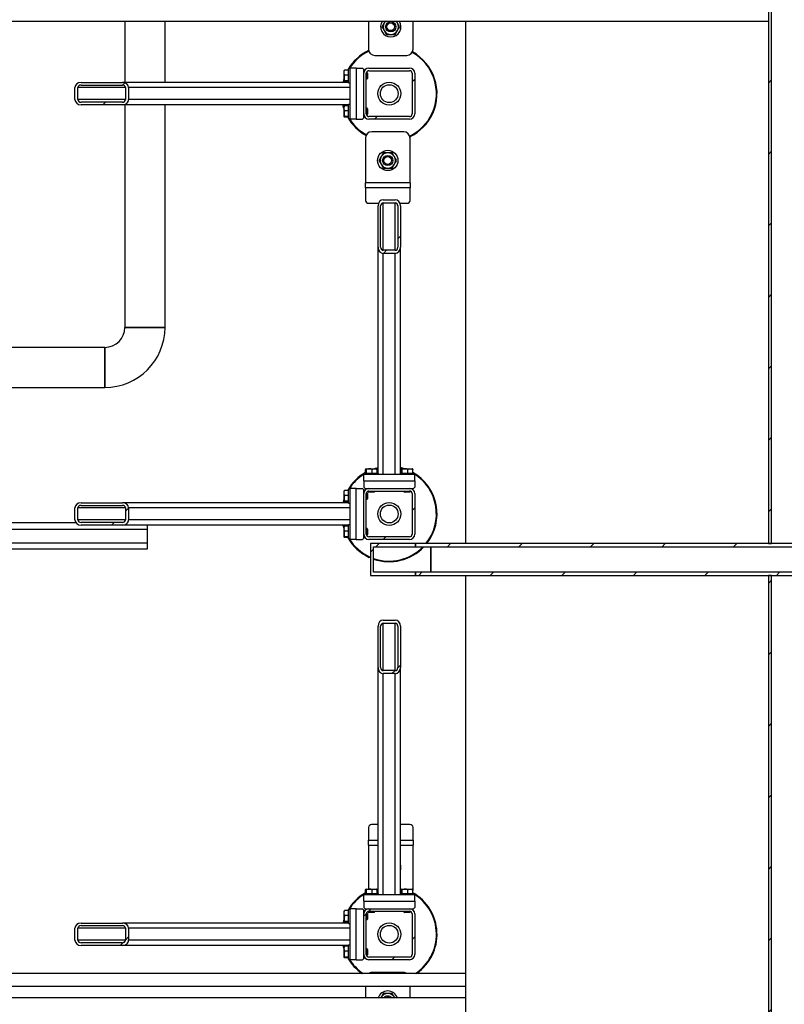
# Model space of a CAD drawing. Header units: millimetres. Extents: x 0 to 841, y 0 to 594.
# Tile 17 of 256: x 273 to 321, y 69 to 131. Entities that reach past the tile are written whole.
import ezdxf

# ---------------------------------------------------------------- set-up
doc = ezdxf.new("R2010")
doc.units = ezdxf.units.MM
doc.layers.add('TRAIT-FINS', color=9, linetype='Continuous')
doc.layers.add('TRAIT-FORT', color=4, linetype='Continuous', lineweight=25)

msp = doc.modelspace()

# ---------------------------------------------------------------- hatches: boundary and pattern name
at = {"layer": 'TRAIT-FINS'}
h = msp.add_hatch(dxfattribs=at)
h.set_pattern_fill('ANSI31', color=9, style=0)
h.paths.add_polyline_path([(320.176, 98.174), (320.376, 98.174), (320.376, 144.174), (320.176, 144.174)], flags=0)
h = msp.add_hatch(dxfattribs=at)
h.set_pattern_fill('ANSI31', color=9, angle=3e-322, style=0)
edge = h.paths.add_edge_path(flags=0)
edge.add_arc((297.656, 127.714), 0.32, 0, 90)
edge.add_line((297.656, 128.034), (295.096, 128.034))
edge.add_arc((295.096, 127.714), 0.32, 90, 180)
edge.add_line((294.776, 127.714), (294.776, 125.154))
edge.add_arc((295.096, 125.154), 0.32, 180, 270)
edge.add_line((295.096, 124.834), (297.656, 124.834))
edge.add_arc((297.656, 125.154), 0.32, 270, 360)
edge.add_line((297.976, 125.154), (297.976, 127.714))
edge = h.paths.add_edge_path(flags=0)
edge.add_line((295.096, 127.874), (297.656, 127.874))
edge.add_arc((297.656, 127.714), 0.16, 0, 90, ccw=False)
edge.add_line((297.816, 127.714), (297.816, 125.154))
edge.add_arc((297.656, 125.154), 0.16, 270, 360, ccw=False)
edge.add_line((297.656, 124.994), (295.096, 124.994))
edge.add_arc((295.096, 125.154), 0.16, 180, 270, ccw=False)
edge.add_line((294.936, 125.154), (294.936, 127.714))
edge.add_arc((295.096, 127.714), 0.16, 90, 180, ccw=False)
h = msp.add_hatch(dxfattribs=at)
h.set_pattern_fill('ANSI31', color=9, angle=3e-322, style=0)
edge = h.paths.add_edge_path(flags=0)
edge.add_line((279.623, 127.134), (277.027, 127.134))
edge.add_ellipse((277.027, 126.814), major_axis=(-0.385, 0), ratio=0.83205, start_angle=270, end_angle=360)
edge.add_line((276.643, 126.814), (276.643, 126.054))
edge.add_ellipse((277.027, 126.054), major_axis=(-0.385, 0), ratio=0.83205, start_angle=0, end_angle=90)
edge.add_line((277.027, 125.734), (279.623, 125.734))
edge.add_ellipse((279.623, 126.054), major_axis=(-0.385, 0), ratio=0.83205, start_angle=90, end_angle=180)
edge.add_line((280.008, 126.054), (280.008, 126.814))
edge.add_ellipse((279.623, 126.814), major_axis=(-0.385, 0), ratio=0.83205, start_angle=180, end_angle=270)
edge = h.paths.add_edge_path(flags=0)
edge.add_line((277.027, 126.974), (279.623, 126.974))
edge.add_ellipse((279.623, 126.814), major_axis=(-0.192, 0), ratio=0.83205, start_angle=180, end_angle=270, ccw=False)
edge.add_line((279.816, 126.814), (279.816, 126.054))
edge.add_ellipse((279.623, 126.054), major_axis=(-0.192, 0), ratio=0.83205, start_angle=90, end_angle=180, ccw=False)
edge.add_line((279.623, 125.894), (277.027, 125.894))
edge.add_ellipse((277.027, 126.054), major_axis=(-0.192, 0), ratio=0.83205, start_angle=0, end_angle=90, ccw=False)
edge.add_line((276.835, 126.054), (276.835, 126.814))
edge.add_ellipse((277.027, 126.814), major_axis=(-0.192, 0), ratio=0.83205, start_angle=-90, end_angle=0, ccw=False)
h = msp.add_hatch(dxfattribs=at)
h.set_pattern_fill('ANSI31', color=9, angle=3e-322, style=0)
edge = h.paths.add_edge_path(flags=0)
edge.add_line((297.076, 116.786), (297.076, 119.382))
edge.add_ellipse((296.756, 119.382), major_axis=(0, 0.385), ratio=0.83205, start_angle=270, end_angle=360)
edge.add_line((296.756, 119.767), (295.996, 119.767))
edge.add_ellipse((295.996, 119.382), major_axis=(0, 0.385), ratio=0.83205, start_angle=0, end_angle=90)
edge.add_line((295.676, 119.382), (295.676, 116.786))
edge.add_ellipse((295.996, 116.786), major_axis=(0, 0.385), ratio=0.83205, start_angle=90, end_angle=180)
edge.add_line((295.996, 116.402), (296.756, 116.402))
edge.add_ellipse((296.756, 116.786), major_axis=(0, 0.385), ratio=0.83205, start_angle=180, end_angle=270)
edge = h.paths.add_edge_path(flags=0)
edge.add_line((296.916, 119.382), (296.916, 116.786))
edge.add_ellipse((296.756, 116.786), major_axis=(0, 0.192), ratio=0.83205, start_angle=180, end_angle=270, ccw=False)
edge.add_line((296.756, 116.594), (295.996, 116.594))
edge.add_ellipse((295.996, 116.786), major_axis=(0, 0.192), ratio=0.83205, start_angle=90, end_angle=180, ccw=False)
edge.add_line((295.836, 116.786), (295.836, 119.382))
edge.add_ellipse((295.996, 119.382), major_axis=(0, 0.192), ratio=0.83205, start_angle=0, end_angle=90, ccw=False)
edge.add_line((295.996, 119.575), (296.756, 119.575))
edge.add_ellipse((296.756, 119.382), major_axis=(0, 0.192), ratio=0.83205, start_angle=-90, end_angle=0, ccw=False)
h = msp.add_hatch(dxfattribs=at)
h.set_pattern_fill('ANSI31', color=9, angle=3e-322, style=0)
edge = h.paths.add_edge_path(flags=0)
edge.add_arc((297.656, 98.754), 0.32, 270, 360)
edge.add_line((297.976, 98.754), (297.976, 101.314))
edge.add_arc((297.656, 101.314), 0.32, 0, 90)
edge.add_line((297.656, 101.634), (295.096, 101.634))
edge.add_arc((295.096, 101.314), 0.32, 90, 180)
edge.add_line((294.776, 101.314), (294.776, 98.754))
edge.add_arc((295.096, 98.754), 0.32, 180, 270)
edge.add_line((295.096, 98.434), (297.656, 98.434))
edge = h.paths.add_edge_path(flags=0)
edge.add_line((297.816, 101.314), (297.816, 98.754))
edge.add_arc((297.656, 98.754), 0.16, 270, 360, ccw=False)
edge.add_line((297.656, 98.594), (295.096, 98.594))
edge.add_arc((295.096, 98.754), 0.16, 180, 270, ccw=False)
edge.add_line((294.936, 98.754), (294.936, 101.314))
edge.add_arc((295.096, 101.314), 0.16, 90, 180, ccw=False)
edge.add_line((295.096, 101.474), (297.656, 101.474))
edge.add_arc((297.656, 101.314), 0.16, 0, 90, ccw=False)
h = msp.add_hatch(dxfattribs=at)
h.set_pattern_fill('ANSI31', color=9, angle=3e-322, style=0)
edge = h.paths.add_edge_path(flags=0)
edge.add_line((279.623, 100.734), (277.027, 100.734))
edge.add_ellipse((277.027, 100.414), major_axis=(-0.385, 0), ratio=0.83205, start_angle=270, end_angle=360)
edge.add_line((276.643, 100.414), (276.643, 99.654))
edge.add_ellipse((277.027, 99.654), major_axis=(-0.385, 0), ratio=0.83205, start_angle=0, end_angle=90)
edge.add_line((277.027, 99.334), (279.623, 99.334))
edge.add_ellipse((279.623, 99.654), major_axis=(-0.385, 0), ratio=0.83205, start_angle=90, end_angle=180)
edge.add_line((280.008, 99.654), (280.008, 100.414))
edge.add_ellipse((279.623, 100.414), major_axis=(-0.385, 0), ratio=0.83205, start_angle=180, end_angle=270)
edge = h.paths.add_edge_path(flags=0)
edge.add_line((277.027, 100.574), (279.623, 100.574))
edge.add_ellipse((279.623, 100.414), major_axis=(-0.192, 0), ratio=0.83205, start_angle=180, end_angle=270, ccw=False)
edge.add_line((279.816, 100.414), (279.816, 99.654))
edge.add_ellipse((279.623, 99.654), major_axis=(-0.192, 0), ratio=0.83205, start_angle=90, end_angle=180, ccw=False)
edge.add_line((279.623, 99.494), (277.027, 99.494))
edge.add_ellipse((277.027, 99.654), major_axis=(-0.192, 0), ratio=0.83205, start_angle=0, end_angle=90, ccw=False)
edge.add_line((276.835, 99.654), (276.835, 100.414))
edge.add_ellipse((277.027, 100.414), major_axis=(-0.192, 0), ratio=0.83205, start_angle=-90, end_angle=0, ccw=False)
h = msp.add_hatch(dxfattribs=at)
h.set_pattern_fill('ANSI31', color=9, style=0)
h.paths.add_polyline_path([(295.396, 96.374), (295.396, 97.974), (298.016, 97.974), (298.016, 98.174), (295.196, 98.174), (295.196, 96.174), (298.016, 96.174), (298.016, 96.374)], flags=0)
h = msp.add_hatch(dxfattribs=at)
h.set_pattern_fill('ANSI31', color=9, style=0)
h.paths.add_polyline_path([(295.396, 96.374), (295.396, 97.974), (298.016, 97.974), (298.016, 98.174), (295.196, 98.174), (295.196, 96.174), (298.016, 96.174), (298.016, 96.374)], flags=0)
h = msp.add_hatch(dxfattribs=at)
h.set_pattern_fill('ANSI31', color=9, style=0)
h.paths.add_polyline_path([(298.016, 98.174), (298.016, 97.974), (344.375, 97.974), (344.375, 98.174)], flags=0)
h = msp.add_hatch(dxfattribs=at)
h.set_pattern_fill('ANSI31', color=9, style=0)
h.paths.add_polyline_path([(344.375, 96.374), (298.016, 96.374), (298.016, 96.174), (344.375, 96.174)], flags=0)
h = msp.add_hatch(dxfattribs=at)
h.set_pattern_fill('ANSI31', color=9, style=0)
h.paths.add_polyline_path([(320.176, 50.174), (320.376, 50.174), (320.376, 96.174), (320.176, 96.174)], flags=0)
h = msp.add_hatch(dxfattribs=at)
h.set_pattern_fill('ANSI31', color=9, angle=3e-322, style=0)
edge = h.paths.add_edge_path(flags=0)
edge.add_line((297.076, 90.386), (297.076, 92.982))
edge.add_ellipse((296.756, 92.982), major_axis=(0, 0.385), ratio=0.83205, start_angle=270, end_angle=360)
edge.add_line((296.756, 93.367), (295.996, 93.367))
edge.add_ellipse((295.996, 92.982), major_axis=(0, 0.385), ratio=0.83205, start_angle=0, end_angle=90)
edge.add_line((295.676, 92.982), (295.676, 90.386))
edge.add_ellipse((295.996, 90.386), major_axis=(0, 0.385), ratio=0.83205, start_angle=90, end_angle=180)
edge.add_line((295.996, 90.002), (296.756, 90.002))
edge.add_ellipse((296.756, 90.386), major_axis=(0, 0.385), ratio=0.83205, start_angle=180, end_angle=270)
edge = h.paths.add_edge_path(flags=0)
edge.add_line((296.916, 92.982), (296.916, 90.386))
edge.add_ellipse((296.756, 90.386), major_axis=(0, 0.192), ratio=0.83205, start_angle=180, end_angle=270, ccw=False)
edge.add_line((296.756, 90.194), (295.996, 90.194))
edge.add_ellipse((295.996, 90.386), major_axis=(0, 0.192), ratio=0.83205, start_angle=90, end_angle=180, ccw=False)
edge.add_line((295.836, 90.386), (295.836, 92.982))
edge.add_ellipse((295.996, 92.982), major_axis=(0, 0.192), ratio=0.83205, start_angle=0, end_angle=90, ccw=False)
edge.add_line((295.996, 93.175), (296.756, 93.175))
edge.add_ellipse((296.756, 92.982), major_axis=(0, 0.192), ratio=0.83205, start_angle=-90, end_angle=0, ccw=False)
h = msp.add_hatch(dxfattribs=at)
h.set_pattern_fill('ANSI31', color=9, angle=3e-322, style=0)
edge = h.paths.add_edge_path(flags=0)
edge.add_arc((297.656, 72.354), 0.32, 270, 360)
edge.add_line((297.976, 72.354), (297.976, 74.914))
edge.add_arc((297.656, 74.914), 0.32, 360, 450)
edge.add_line((297.656, 75.234), (295.096, 75.234))
edge.add_arc((295.096, 74.914), 0.32, 90, 180)
edge.add_line((294.776, 74.914), (294.776, 72.354))
edge.add_arc((295.096, 72.354), 0.32, 180, 270)
edge.add_line((295.096, 72.034), (297.656, 72.034))
edge = h.paths.add_edge_path(flags=0)
edge.add_line((297.816, 74.914), (297.816, 72.354))
edge.add_arc((297.656, 72.354), 0.16, 270, 360, ccw=False)
edge.add_line((297.656, 72.194), (295.096, 72.194))
edge.add_arc((295.096, 72.354), 0.16, 180, 270, ccw=False)
edge.add_line((294.936, 72.354), (294.936, 74.914))
edge.add_arc((295.096, 74.914), 0.16, 90, 180, ccw=False)
edge.add_line((295.096, 75.074), (297.656, 75.074))
edge.add_arc((297.656, 74.914), 0.16, 0, 90, ccw=False)
h = msp.add_hatch(dxfattribs=at)
h.set_pattern_fill('ANSI31', color=9, angle=3e-322, style=0)
edge = h.paths.add_edge_path(flags=0)
edge.add_line((279.623, 74.334), (277.027, 74.334))
edge.add_ellipse((277.027, 74.014), major_axis=(-0.385, 0), ratio=0.83205, start_angle=270, end_angle=360)
edge.add_line((276.643, 74.014), (276.643, 73.254))
edge.add_ellipse((277.027, 73.254), major_axis=(-0.385, 0), ratio=0.83205, start_angle=0, end_angle=90)
edge.add_line((277.027, 72.934), (279.623, 72.934))
edge.add_ellipse((279.623, 73.254), major_axis=(-0.385, 0), ratio=0.83205, start_angle=90, end_angle=180)
edge.add_line((280.008, 73.254), (280.008, 74.014))
edge.add_ellipse((279.623, 74.014), major_axis=(-0.385, 0), ratio=0.83205, start_angle=180, end_angle=270)
edge = h.paths.add_edge_path(flags=0)
edge.add_line((277.027, 74.174), (279.623, 74.174))
edge.add_ellipse((279.623, 74.014), major_axis=(-0.192, 0), ratio=0.83205, start_angle=180, end_angle=270, ccw=False)
edge.add_line((279.816, 74.014), (279.816, 73.254))
edge.add_ellipse((279.623, 73.254), major_axis=(-0.192, 0), ratio=0.83205, start_angle=90, end_angle=180, ccw=False)
edge.add_line((279.623, 73.094), (277.027, 73.094))
edge.add_ellipse((277.027, 73.254), major_axis=(-0.192, 0), ratio=0.83205, start_angle=0, end_angle=90, ccw=False)
edge.add_line((276.835, 73.254), (276.835, 74.014))
edge.add_ellipse((277.027, 74.014), major_axis=(-0.192, 0), ratio=0.83205, start_angle=-90, end_angle=0, ccw=False)

# ---------------------------------------------------------------- linework, layer by layer
at = {"layer": 'TRAIT-FORT', "color": 4, "linetype": 'Continuous', "lineweight": 25}
for p, q in [((320.176, 144.174), (320.176, 98.174)), ((320.376, 98.174), (320.376, 144.174)), ((254.468, 130.994), (320.176, 130.994)), ((279.78, 130.994), (279.78, 127.134)), ((279.78, 130.994), (279.78, 127.134)), ((282.3, 127.134), (282.3, 130.994)), ((282.3, 127.134), (282.3, 130.994)), ((295.07, 130.994), (295.07, 129.233)), ((297.87, 129.233), (297.87, 130.994)), ((301.176, 98.174), (301.176, 130.994)), ((295.47, 128.833), (297.47, 128.833)), ((294.296, 128.034), (293.896, 128.034)), ((293.896, 128.034), (293.896, 124.834)), ((294.296, 128.034), (294.296, 124.834)), ((294.296, 128.034), (294.696, 128.034)), ((294.776, 127.954), (294.696, 128.034)), ((295.096, 128.034), (297.656, 128.034)), ((293.547, 127.897), (293.536, 127.877)), ((293.536, 127.231), (293.536, 127.877)), ((293.816, 127.916), (293.576, 127.916)), ((293.816, 127.602), (293.576, 127.602)), ((293.896, 127.994), (293.816, 127.994)), ((293.816, 127.96), (293.816, 127.994)), ((293.816, 127.114), (293.816, 127.96)), ((294.776, 127.714), (294.776, 127.954)), ((294.778, 127.754), (294.776, 127.754)), ((294.776, 125.154), (294.776, 127.714)), ((294.936, 125.154), (294.936, 127.714)), ((294.988, 127.754), (294.941, 127.754)), ((295.016, 127.726), (294.988, 127.754)), ((294.988, 127.354), (294.988, 127.754)), ((295.016, 127.726), (295.016, 127.382)), ((295.096, 127.874), (297.656, 127.874)), ((297.816, 127.714), (297.816, 125.154)), ((297.976, 127.714), (297.976, 125.154)), ((276.643, 126.054), (276.643, 126.814)), ((276.835, 126.054), (276.835, 126.814)), ((279.816, 126.814), (276.835, 126.814)), ((277.027, 127.134), (279.623, 127.134)), ((277.027, 126.974), (279.623, 126.974)), ((293.816, 127.134), (279.623, 127.134)), ((279.816, 126.814), (279.816, 126.054)), ((293.896, 126.814), (280.008, 126.814)), ((280.008, 126.814), (280.008, 126.054)), ((293.536, 127.231), (293.547, 127.211)), ((293.816, 127.241), (293.576, 127.241)), ((293.816, 127.192), (293.576, 127.192)), ((293.816, 127.114), (293.896, 127.114)), ((294.936, 127.354), (294.988, 127.354)), ((294.988, 127.354), (295.016, 127.382)), ((279.816, 126.054), (276.835, 126.054)), ((279.623, 125.894), (277.027, 125.894)), ((279.623, 125.734), (277.027, 125.734)), ((293.816, 125.734), (279.623, 125.734)), ((279.78, 125.734), (279.78, 111.754)), ((279.78, 125.734), (279.78, 111.754)), ((293.896, 126.054), (280.008, 126.054)), ((282.3, 111.754), (282.3, 125.734)), ((282.3, 111.754), (282.3, 125.734)), ((293.5, 125.734), (293.536, 125.6)), ((293.547, 125.657), (293.536, 125.637)), ((293.536, 124.991), (293.536, 125.637)), ((293.816, 125.676), (293.576, 125.676)), ((293.896, 125.754), (293.816, 125.754)), ((293.816, 125.72), (293.816, 125.754)), ((293.816, 124.874), (293.816, 125.72)), ((293.536, 124.991), (293.547, 124.971)), ((293.816, 125.362), (293.576, 125.362)), ((293.816, 125.001), (293.576, 125.001)), ((293.816, 124.952), (293.576, 124.952)), ((294.776, 124.914), (294.776, 125.154)), ((294.776, 125.114), (294.778, 125.114)), ((294.988, 125.514), (294.936, 125.514)), ((294.941, 125.114), (294.988, 125.114)), ((295.016, 125.486), (294.988, 125.514)), ((294.988, 125.114), (294.988, 125.514)), ((294.988, 125.114), (295.016, 125.142)), ((295.016, 125.486), (295.016, 125.142)), ((297.656, 124.994), (295.096, 124.994)), ((293.816, 124.874), (293.896, 124.874)), ((294.296, 124.834), (293.896, 124.834)), ((294.296, 124.834), (294.696, 124.834)), ((294.696, 124.834), (294.776, 124.914)), ((297.656, 124.834), (295.096, 124.834)), ((297.281, 124.035), (295.281, 124.035)), ((294.881, 123.635), (294.881, 120.835)), ((297.681, 120.835), (297.681, 123.635)), ((297.681, 120.835), (294.881, 120.835)), ((294.881, 120.515), (294.881, 120.835)), ((297.681, 120.835), (297.681, 120.515)), ((297.681, 120.515), (294.881, 120.515)), ((294.881, 120.515), (294.881, 119.723)), ((297.681, 119.723), (297.681, 120.515)), ((295.081, 119.55), (295.708, 119.55)), ((295.676, 116.786), (295.676, 119.382)), ((295.836, 116.786), (295.836, 119.382)), ((295.996, 119.767), (296.756, 119.767)), ((295.996, 119.575), (296.756, 119.575)), ((295.996, 116.594), (295.996, 119.575)), ((296.756, 116.594), (296.756, 119.575)), ((296.916, 119.382), (296.916, 116.786)), ((297.044, 119.55), (297.481, 119.55)), ((297.076, 119.382), (297.076, 116.786)), ((295.676, 102.594), (295.676, 116.786)), ((296.756, 116.594), (295.996, 116.594)), ((296.756, 116.402), (295.996, 116.402)), ((295.996, 102.514), (295.996, 116.402)), ((296.756, 102.514), (296.756, 116.402)), ((297.076, 102.594), (297.076, 116.786)), ((282.3, 111.754), (279.78, 111.754)), ((279.78, 111.754), (281.04, 111.754)), ((281.04, 111.754), (282.3, 111.754)), ((278.52, 110.494), (240.269, 110.494)), ((278.52, 110.494), (240.269, 110.494)), ((278.52, 110.494), (278.52, 107.974)), ((278.52, 107.974), (278.52, 110.494)), ((240.269, 107.974), (278.52, 107.974)), ((240.269, 107.974), (278.52, 107.974)), ((294.894, 102.594), (294.894, 102.834)), ((294.933, 102.874), (294.913, 102.863)), ((294.933, 102.874), (295.579, 102.874)), ((294.943, 102.594), (294.943, 102.834)), ((295.304, 102.594), (295.304, 102.834)), ((295.676, 102.91), (295.541, 102.874)), ((295.598, 102.863), (295.579, 102.874)), ((295.617, 102.594), (295.617, 102.834)), ((297.134, 102.594), (297.134, 102.834)), ((297.173, 102.874), (297.153, 102.863)), ((297.173, 102.874), (297.819, 102.874)), ((297.183, 102.594), (297.183, 102.834)), ((297.544, 102.594), (297.544, 102.834)), ((297.838, 102.863), (297.819, 102.874)), ((297.857, 102.594), (297.857, 102.834)), ((297.976, 102.514), (294.776, 102.514)), ((294.776, 102.114), (294.776, 102.514)), ((294.776, 102.114), (294.776, 101.714)), ((294.776, 102.114), (297.976, 102.114)), ((294.816, 102.594), (294.816, 102.514)), ((294.816, 102.594), (295.662, 102.594)), ((295.662, 102.594), (295.696, 102.594)), ((295.696, 102.514), (295.696, 102.594)), ((297.056, 102.594), (297.056, 102.514)), ((297.056, 102.594), (297.902, 102.594)), ((297.902, 102.594), (297.936, 102.594)), ((297.936, 102.514), (297.936, 102.594)), ((297.976, 102.114), (297.976, 102.514)), ((297.976, 102.114), (297.976, 101.714)), ((293.547, 101.497), (293.536, 101.477)), ((293.536, 100.831), (293.536, 101.477)), ((293.816, 101.516), (293.576, 101.516)), ((293.896, 101.594), (293.816, 101.594)), ((293.816, 101.56), (293.816, 101.594)), ((293.816, 100.714), (293.816, 101.56)), ((294.296, 101.634), (293.896, 101.634)), ((293.896, 101.634), (293.896, 98.434)), ((294.296, 98.434), (294.296, 101.634)), ((294.296, 101.634), (294.696, 101.634)), ((294.776, 101.554), (294.696, 101.634)), ((294.776, 101.714), (294.856, 101.634)), ((294.776, 101.314), (294.776, 101.554)), ((294.856, 101.634), (295.096, 101.634)), ((295.056, 101.634), (295.056, 101.631)), ((295.056, 101.469), (295.056, 101.422)), ((295.096, 101.634), (297.656, 101.634)), ((295.096, 101.474), (297.656, 101.474)), ((295.456, 101.422), (295.456, 101.474)), ((297.296, 101.474), (297.296, 101.422)), ((297.656, 101.634), (297.896, 101.634)), ((297.696, 101.631), (297.696, 101.634)), ((297.696, 101.422), (297.696, 101.469)), ((297.896, 101.634), (297.976, 101.714)), ((293.536, 100.831), (293.547, 100.811)), ((293.816, 101.202), (293.576, 101.202)), ((293.816, 100.841), (293.576, 100.841)), ((294.778, 101.354), (294.776, 101.354)), ((294.776, 98.754), (294.776, 101.314)), ((294.936, 98.754), (294.936, 101.314)), ((294.936, 100.954), (294.988, 100.954)), ((294.988, 101.354), (294.941, 101.354)), ((295.016, 101.326), (294.988, 101.354)), ((294.988, 100.954), (294.988, 101.354)), ((294.988, 100.954), (295.016, 100.982)), ((295.016, 101.326), (295.016, 100.982)), ((295.056, 101.422), (295.084, 101.394)), ((295.056, 101.422), (295.456, 101.422)), ((295.428, 101.394), (295.084, 101.394)), ((295.428, 101.394), (295.456, 101.422)), ((297.296, 101.422), (297.324, 101.394)), ((297.296, 101.422), (297.696, 101.422)), ((297.668, 101.394), (297.324, 101.394)), ((297.668, 101.394), (297.696, 101.422)), ((297.816, 101.314), (297.816, 98.754)), ((297.976, 101.314), (297.976, 98.754)), ((276.643, 99.654), (276.643, 100.414)), ((276.835, 99.654), (276.835, 100.414)), ((279.816, 100.414), (276.835, 100.414)), ((277.027, 100.734), (279.623, 100.734)), ((277.027, 100.574), (279.623, 100.574)), ((293.816, 100.734), (279.623, 100.734)), ((279.816, 100.414), (279.816, 99.654)), ((280.008, 100.414), (280.008, 99.654)), ((293.896, 100.414), (280.008, 100.414)), ((293.816, 100.792), (293.576, 100.792)), ((293.816, 100.714), (293.896, 100.714)), ((279.816, 99.654), (276.835, 99.654)), ((293.896, 99.654), (280.008, 99.654)), ((271.176, 99.086), (281.176, 99.086)), ((276.716, 99.466), (272.035, 99.466)), ((279.623, 99.494), (277.027, 99.494)), ((279.623, 99.334), (277.027, 99.334)), ((293.816, 99.334), (279.623, 99.334)), ((281.176, 99.334), (281.176, 99.086)), ((281.176, 99.086), (281.176, 98.194)), ((293.547, 99.257), (293.536, 99.237)), ((293.536, 98.591), (293.536, 99.237)), ((293.816, 99.276), (293.576, 99.276)), ((293.816, 98.962), (293.576, 98.962)), ((293.896, 99.354), (293.816, 99.354)), ((293.816, 99.32), (293.816, 99.354)), ((293.816, 98.474), (293.816, 99.32)), ((294.988, 99.114), (294.936, 99.114)), ((295.016, 99.086), (294.988, 99.114)), ((294.988, 98.714), (294.988, 99.114)), ((295.016, 99.086), (295.016, 98.742)), ((293.536, 98.591), (293.547, 98.571)), ((293.816, 98.601), (293.576, 98.601)), ((293.816, 98.552), (293.576, 98.552)), ((293.816, 98.474), (293.896, 98.474)), ((294.296, 98.434), (293.896, 98.434)), ((294.296, 98.434), (294.696, 98.434)), ((294.696, 98.434), (294.776, 98.514)), ((294.776, 98.514), (294.776, 98.754)), ((294.776, 98.714), (294.778, 98.714)), ((294.941, 98.714), (294.988, 98.714)), ((294.988, 98.714), (295.016, 98.742)), ((297.656, 98.594), (295.096, 98.594)), ((297.656, 98.434), (295.096, 98.434)), ((281.176, 98.194), (271.176, 98.194)), ((281.176, 97.814), (271.176, 97.814)), ((281.176, 98.194), (281.176, 97.814)), ((295.196, 98.174), (295.196, 96.174)), ((298.016, 98.174), (295.196, 98.174)), ((295.396, 97.974), (298.016, 97.974)), ((295.396, 96.374), (295.396, 97.974)), ((298.016, 97.974), (298.016, 98.174)), ((298.016, 98.174), (298.016, 98.174)), ((344.375, 98.174), (298.016, 98.174)), ((298.016, 98.174), (298.016, 97.974)), ((298.016, 97.974), (298.016, 97.974)), ((298.016, 97.974), (344.375, 97.974)), ((298.996, 97.974), (298.996, 96.374)), ((298.996, 96.374), (298.996, 97.974)), ((320.176, 98.174), (320.376, 98.174)), ((295.196, 97.276), (295.123, 97.308)), ((295.14, 97.344), (295.196, 97.319)), ((295.196, 96.174), (298.016, 96.174)), ((298.016, 96.374), (295.396, 96.374)), ((298.016, 96.174), (298.016, 96.374)), ((298.016, 96.374), (298.016, 96.374)), ((298.016, 96.374), (298.016, 96.174)), ((344.375, 96.374), (298.016, 96.374)), ((298.016, 96.174), (298.016, 96.174)), ((298.016, 96.174), (344.375, 96.174)), ((299.197, 96.155), (299.197, 96.174)), ((301.176, 96.155), (299.197, 96.155)), ((301.176, 50.174), (301.176, 96.174)), ((320.176, 96.174), (320.176, 50.174)), ((320.376, 96.174), (320.176, 96.174)), ((320.376, 50.174), (320.376, 96.174)), ((295.676, 90.386), (295.676, 92.982)), ((295.836, 90.386), (295.836, 92.982)), ((295.996, 93.367), (296.756, 93.367)), ((295.996, 93.175), (296.756, 93.175)), ((295.996, 90.194), (295.996, 93.175)), ((296.756, 90.194), (296.756, 93.175)), ((296.916, 92.982), (296.916, 90.386)), ((297.076, 92.982), (297.076, 90.386)), ((295.676, 76.194), (295.676, 90.386)), ((297.076, 76.194), (297.076, 90.386)), ((296.756, 90.194), (295.996, 90.194)), ((295.996, 76.114), (295.996, 90.002)), ((296.756, 90.002), (295.996, 90.002)), ((296.756, 76.114), (296.756, 90.002)), ((295.676, 80.518), (295.27, 80.518)), ((297.67, 80.518), (297.076, 80.518)), ((295.07, 80.345), (295.07, 79.553)), ((297.87, 79.553), (297.87, 80.345)), ((295.07, 79.233), (295.07, 79.553)), ((295.07, 79.553), (295.676, 79.553)), ((295.07, 79.233), (295.07, 76.474)), ((295.07, 79.233), (295.676, 79.233)), ((297.076, 79.553), (297.87, 79.553)), ((297.076, 79.233), (297.87, 79.233)), ((297.87, 79.553), (297.87, 79.233)), ((297.87, 76.433), (297.87, 79.233)), ((294.776, 75.714), (294.776, 76.114)), ((297.976, 76.114), (294.776, 76.114)), ((294.816, 76.194), (294.816, 76.114)), ((294.816, 76.194), (295.662, 76.194)), ((294.894, 76.194), (294.894, 76.434)), ((294.933, 76.474), (294.913, 76.463)), ((294.933, 76.474), (295.579, 76.474)), ((294.943, 76.194), (294.943, 76.434)), ((295.304, 76.194), (295.304, 76.434)), ((295.598, 76.463), (295.579, 76.474)), ((295.617, 76.194), (295.617, 76.434)), ((295.662, 76.194), (295.696, 76.194)), ((295.696, 76.114), (295.696, 76.194)), ((297.056, 76.194), (297.056, 76.114)), ((297.056, 76.194), (297.902, 76.194)), ((297.134, 76.194), (297.134, 76.434)), ((297.173, 76.474), (297.153, 76.463)), ((297.173, 76.474), (297.819, 76.474)), ((297.183, 76.194), (297.183, 76.434)), ((297.544, 76.194), (297.544, 76.434)), ((297.838, 76.463), (297.819, 76.474)), ((297.857, 76.194), (297.857, 76.434)), ((297.902, 76.194), (297.936, 76.194)), ((297.936, 76.114), (297.936, 76.194)), ((297.976, 75.714), (297.976, 76.114)), ((294.776, 75.714), (294.776, 75.314)), ((294.776, 75.714), (297.976, 75.714)), ((297.976, 75.714), (297.976, 75.314)), ((293.547, 75.097), (293.536, 75.077)), ((293.536, 74.431), (293.536, 75.077)), ((293.816, 75.116), (293.576, 75.116)), ((293.896, 75.194), (293.816, 75.194)), ((293.816, 75.16), (293.816, 75.194)), ((293.816, 74.314), (293.816, 75.16)), ((293.896, 75.234), (293.896, 72.034)), ((294.296, 75.234), (293.896, 75.234)), ((294.296, 72.034), (294.296, 75.234)), ((294.296, 75.234), (294.696, 75.234)), ((294.776, 75.154), (294.696, 75.234)), ((294.776, 75.314), (294.856, 75.234)), ((294.776, 74.914), (294.776, 75.154)), ((294.778, 74.954), (294.776, 74.954)), ((294.776, 72.354), (294.776, 74.914)), ((294.856, 75.234), (295.096, 75.234)), ((294.936, 72.354), (294.936, 74.914)), ((294.988, 74.954), (294.941, 74.954)), ((295.016, 74.926), (294.988, 74.954)), ((294.988, 74.554), (294.988, 74.954)), ((295.016, 74.926), (295.016, 74.582)), ((295.056, 75.234), (295.056, 75.231)), ((295.056, 75.069), (295.056, 75.022)), ((295.056, 75.022), (295.084, 74.994)), ((295.056, 75.022), (295.456, 75.022)), ((295.428, 74.994), (295.084, 74.994)), ((295.096, 75.234), (297.656, 75.234)), ((295.096, 75.074), (297.656, 75.074)), ((295.428, 74.994), (295.456, 75.022)), ((295.456, 75.022), (295.456, 75.074)), ((297.296, 75.074), (297.296, 75.022)), ((297.296, 75.022), (297.324, 74.994)), ((297.296, 75.022), (297.696, 75.022)), ((297.668, 74.994), (297.324, 74.994)), ((297.656, 75.234), (297.896, 75.234)), ((297.668, 74.994), (297.696, 75.022)), ((297.696, 75.231), (297.696, 75.234)), ((297.696, 75.022), (297.696, 75.069)), ((297.816, 74.914), (297.816, 72.354)), ((297.896, 75.234), (297.976, 75.314)), ((297.976, 74.914), (297.976, 72.354)), ((277.027, 74.334), (279.623, 74.334)), ((293.816, 74.334), (279.623, 74.334)), ((293.536, 74.431), (293.547, 74.411)), ((293.816, 74.802), (293.576, 74.802)), ((293.816, 74.441), (293.576, 74.441)), ((293.816, 74.392), (293.576, 74.392)), ((293.816, 74.314), (293.896, 74.314)), ((294.936, 74.554), (294.988, 74.554)), ((294.988, 74.554), (295.016, 74.582)), ((276.643, 73.254), (276.643, 74.014)), ((276.835, 73.254), (276.835, 74.014)), ((279.816, 74.014), (276.835, 74.014)), ((277.027, 74.174), (279.623, 74.174)), ((279.816, 74.014), (279.816, 73.254)), ((293.896, 74.014), (280.008, 74.014)), ((280.008, 74.014), (280.008, 73.254)), ((279.816, 73.254), (276.835, 73.254)), ((279.623, 73.094), (277.027, 73.094)), ((293.896, 73.254), (280.008, 73.254)), ((279.623, 72.934), (277.027, 72.934)), ((293.816, 72.934), (279.623, 72.934)), ((293.547, 72.857), (293.536, 72.837)), ((293.536, 72.191), (293.536, 72.837)), ((293.816, 72.876), (293.576, 72.876)), ((293.816, 72.562), (293.576, 72.562)), ((293.896, 72.954), (293.816, 72.954)), ((293.816, 72.92), (293.816, 72.954)), ((293.816, 72.074), (293.816, 72.92)), ((294.988, 72.714), (294.936, 72.714)), ((295.016, 72.686), (294.988, 72.714)), ((294.988, 72.314), (294.988, 72.714)), ((295.016, 72.686), (295.016, 72.342)), ((293.536, 72.191), (293.547, 72.171)), ((293.816, 72.201), (293.576, 72.201)), ((293.816, 72.152), (293.576, 72.152)), ((293.816, 72.074), (293.896, 72.074)), ((294.296, 72.034), (293.896, 72.034)), ((294.296, 72.034), (294.696, 72.034)), ((294.696, 72.034), (294.776, 72.114)), ((294.776, 72.114), (294.776, 72.354)), ((294.776, 72.314), (294.778, 72.314)), ((294.941, 72.314), (294.988, 72.314)), ((294.988, 72.314), (295.016, 72.342)), ((297.656, 72.194), (295.096, 72.194)), ((297.656, 72.034), (295.096, 72.034)), ((301.176, 71.174), (259.024, 71.174)), ((297.281, 71.235), (295.281, 71.235)), ((259.024, 70.374), (301.176, 70.374)), ((294.881, 70.374), (294.881, 69.634)), ((297.681, 69.634), (297.681, 70.374)), ((301.176, 69.634), (259.024, 69.634)), ((295.866, 69.675), (295.842, 69.634)), ((295.866, 69.675), (295.844, 69.634)), ((296.718, 69.634), (296.697, 69.675)), ((296.721, 69.634), (296.697, 69.675))]:
    msp.add_line(p, q, dxfattribs=at)
at = {"layer": 'TRAIT-FORT', "color": 4, "linetype": 'Continuous', "lineweight": 25, "flags": 128}
for points in [[(293.536, 127.268), (293.514, 127.189), (293.5, 127.134)], [(293.536, 125.467), (293.505, 125.564), (293.458, 125.734)], [(295.409, 102.874), (295.505, 102.905), (295.676, 102.951)], [(297.21, 102.874), (297.131, 102.896), (297.076, 102.91)], [(293.536, 100.868), (293.501, 100.74), (293.5, 100.734)], [(293.5, 99.334), (293.502, 99.323), (293.536, 99.2)], [(297.857, 76.333), (297.862, 76.355), (297.87, 76.433)], [(293.536, 74.468), (293.501, 74.34), (293.5, 74.334)], [(293.5, 72.934), (293.502, 72.923), (293.536, 72.8)]]:
    msp.add_lwpolyline(points, dxfattribs=at)
at = {"layer": 'TRAIT-FORT', "color": 4, "linetype": 'Continuous', "lineweight": 25}
for centre, radius in [((296.47, 130.633), 0.32), ((296.47, 130.633), 0.244), ((296.376, 126.434), 0.72), ((296.376, 126.434), 0.56), ((296.281, 122.235), 0.64), ((296.281, 122.235), 0.32), ((296.281, 122.235), 0.244), ((296.376, 100.034), 0.72), ((296.376, 100.034), 0.56), ((296.376, 73.634), 0.72), ((296.376, 73.634), 0.56)]:
    msp.add_circle(centre, radius, dxfattribs=at)
for centre, radius, start, end in [((296.47, 130.633), 0.64, 145.65615, 270), ((296.47, 130.633), 0.48, 150, 210), ((296.47, 130.633), 0.48, 131.21775, 150), ((296.47, 130.633), 0.64, 270, 34.34385), ((296.47, 130.633), 0.48, 30, 48.78225), ((296.47, 130.633), 0.48, 330, 30), ((296.47, 130.633), 0.48, 210, 270), ((296.47, 130.633), 0.48, 270, 330), ((296.376, 126.434), 3, 115.56628, 150.4041), ((296.376, 126.434), 2.96, 115.69809, 148.1952), ((295.47, 129.233), 0.4, 180, 270), ((297.47, 129.233), 0.4, 270, 0), ((296.376, 126.434), 2.96, 335.32581, 61.00431), ((296.376, 126.434), 3, 335.32581, 61.00281), ((295.096, 127.714), 0.32, 90, 180), ((297.656, 127.714), 0.32, 0, 90), ((296.376, 126.434), 3, 161.20309, 166.5066), ((295.096, 127.714), 0.16, 90, 180), ((297.656, 127.714), 0.16, 0, 90), ((296.376, 126.434), 3, 209.5959, 241.00412), ((295.096, 125.154), 0.32, 180, 270), ((295.096, 125.154), 0.16, 180, 270), ((297.656, 125.154), 0.32, 270, 0), ((297.656, 125.154), 0.16, 270, 0), ((296.376, 126.434), 2.96, 295.69183, 335.32581), ((296.376, 126.434), 3, 295.56738, 335.32581), ((296.376, 126.434), 2.96, 211.8048, 241.00531), ((295.281, 123.635), 0.4, 90, 180), ((297.281, 123.635), 0.4, 0, 90), ((296.281, 122.235), 0.48, 150, 210), ((296.281, 122.235), 0.48, 90, 150), ((296.281, 122.235), 0.48, 30, 90), ((296.281, 122.235), 0.48, 330, 30), ((296.281, 122.235), 0.48, 210, 270), ((296.281, 122.235), 0.48, 270, 330), ((295.069, 119.738), 0.188, 184.40195, 273.81126), ((297.494, 119.738), 0.188, 266.18874, 355.59805), ((278.52, 111.754), 3.78, 270.00074, 0), ((278.52, 111.754), 1.26, 270.00311, 359.9967), ((296.376, 100.034), 3, 71.20309, 76.5066), ((296.376, 100.034), 3, 119.5959, 150.4041), ((296.376, 100.034), 2.96, 121.8048, 148.1952), ((296.376, 100.034), 3, 321.68387, 60.4041), ((296.376, 100.034), 2.96, 321.06942, 58.1952), ((295.096, 101.314), 0.32, 90, 180), ((295.096, 101.314), 0.16, 90, 180), ((297.656, 101.314), 0.32, 360, 90), ((297.656, 101.314), 0.16, 360, 90), ((296.376, 100.034), 3, 161.20309, 166.5066), ((296.376, 100.034), 3, 193.4934, 198.79691), ((296.376, 100.034), 3, 209.5959, 245.32581), ((296.376, 100.034), 2.96, 211.8048, 245.32581), ((295.096, 98.754), 0.32, 180, 270), ((295.096, 98.754), 0.16, 180, 270), ((297.656, 98.754), 0.32, 270, 360), ((297.656, 98.754), 0.16, 270, 360), ((296.376, 100.034), 2.96, 250.66559, 315.89735), ((296.376, 100.034), 3, 250.93342, 316.63318), ((295.258, 80.33), 0.188, 86.18874, 175.59805), ((297.683, 80.33), 0.188, 4.40195, 93.81126), ((296.47, 77.833), 0.64, 341.12662, 18.87338), ((296.376, 73.634), 3, 119.5959, 150.4041), ((296.376, 73.634), 2.96, 121.8048, 148.1952), ((296.376, 73.634), 3, 304.91683, 60.4041), ((296.376, 73.634), 2.96, 303.79174, 58.1952), ((295.096, 74.914), 0.32, 90, 180), ((295.096, 74.914), 0.16, 90, 180), ((297.656, 74.914), 0.32, 360, 90), ((297.656, 74.914), 0.16, 360, 90), ((296.376, 73.634), 3, 161.20309, 166.5066), ((296.376, 73.634), 3, 193.4934, 198.79691), ((296.376, 73.634), 3, 209.5959, 235.08317), ((296.376, 73.634), 2.96, 211.8048, 236.20826), ((295.096, 72.354), 0.32, 180, 270), ((295.096, 72.354), 0.16, 180, 270), ((297.656, 72.354), 0.16, 270, 360), ((297.656, 72.354), 0.32, 270, 360), ((295.281, 70.835), 0.4, 90, 122.06259), ((297.281, 70.835), 0.4, 57.93741, 90), ((296.281, 69.435), 0.64, 90, 161.89003), ((296.281, 69.435), 0.48, 90, 150), ((296.281, 69.435), 0.64, 18.10997, 90), ((296.281, 69.435), 0.48, 30, 90), ((296.281, 69.435), 0.32, 38.43919, 141.56081), ((296.281, 69.435), 0.244, 54.6193, 125.3807)]:
    msp.add_arc(centre, radius, start, end, dxfattribs=at)
for centre, major_axis, start_param, end_param in [((277.027, 126.814), (-0.385, 0), 4.712389, 6.283185), ((277.027, 126.814), (-0.192, 0), 4.712389, 6.283185), ((279.623, 126.814), (-0.385, 0), 3.141593, 4.712389), ((279.623, 126.814), (-0.192, 0), 3.141593, 4.712389), ((277.027, 126.054), (-0.385, 0), 0, 1.570796), ((277.027, 126.054), (-0.192, 0), 0, 1.570796), ((279.623, 126.054), (-0.192, 0), 1.570796, 3.141593), ((279.623, 126.054), (-0.385, 0), 1.570796, 3.141593), ((295.996, 119.382), (0, 0.385), 0, 1.570796), ((295.996, 119.382), (0, 0.192), 0, 1.570796), ((296.756, 119.382), (0, 0.385), 4.712389, 6.283185), ((296.756, 119.382), (0, 0.192), 4.712389, 6.283185), ((295.996, 116.786), (0, 0.385), 1.570796, 3.141593), ((295.996, 116.786), (0, 0.192), 1.570796, 3.141593), ((296.756, 116.786), (0, 0.385), 3.141593, 4.712389), ((296.756, 116.786), (0, 0.192), 3.141593, 4.712389), ((277.027, 100.414), (-0.385, 0), 4.712389, 6.283185), ((277.027, 100.414), (-0.192, 0), 4.712389, 6.283185), ((279.623, 100.414), (-0.385, 0), 3.141593, 4.712389), ((279.623, 100.414), (-0.192, 0), 3.141593, 4.712389), ((277.027, 99.654), (-0.385, 0), 0, 1.570796), ((277.027, 99.654), (-0.192, 0), 0, 1.570796), ((279.623, 99.654), (-0.385, 0), 1.570796, 3.141593), ((279.623, 99.654), (-0.192, 0), 1.570796, 3.141593), ((295.996, 92.982), (0, 0.385), 0, 1.570796), ((295.996, 92.982), (0, 0.192), 0, 1.570796), ((296.756, 92.982), (0, 0.385), 4.712389, 6.283185), ((296.756, 92.982), (0, 0.192), 4.712389, 6.283185), ((295.996, 90.386), (0, 0.385), 1.570796, 3.141593), ((295.996, 90.386), (0, 0.192), 1.570796, 3.141593), ((296.756, 90.386), (0, 0.385), 3.141593, 4.712389), ((296.756, 90.386), (0, 0.192), 3.141593, 4.712389), ((277.027, 74.014), (-0.385, 0), 4.712389, 6.283185), ((279.623, 74.014), (-0.385, 0), 3.141593, 4.712389), ((277.027, 74.014), (-0.192, 0), 4.712389, 6.283185), ((279.623, 74.014), (-0.192, 0), 3.141593, 4.712389), ((277.027, 73.254), (-0.385, 0), 0, 1.570796), ((277.027, 73.254), (-0.192, 0), 0, 1.570796), ((279.623, 73.254), (-0.192, 0), 1.570796, 3.141593), ((279.623, 73.254), (-0.385, 0), 1.570796, 3.141593)]:
    msp.add_ellipse(centre, major_axis=major_axis, ratio=0.83205, start_param=start_param, end_param=end_param, dxfattribs=at)
for points, knots in [([(296.054, 130.873), (296.031, 130.833), (295.985, 130.752), (295.939, 130.673), (295.916, 130.633)], [0, 0, 0, 0, 0.4978437, 1, 1, 1, 1]), ([(295.916, 130.633), (295.939, 130.593), (295.985, 130.514), (296.031, 130.433), (296.054, 130.393)], [0, 0, 0, 0, 0.498165, 1, 1, 1, 1]), ([(296.124, 130.994), (296.124, 130.994), (296.101, 130.954), (296.078, 130.913), (296.054, 130.873)], [0, 0, 0, 0, 0.000849, 1, 1, 1, 1]), ([(296.886, 130.873), (296.863, 130.913), (296.839, 130.954), (296.816, 130.994), (296.816, 130.994)], [0, 0, 0, 0, 0.991159, 1, 1, 1, 1]), ([(297.024, 130.633), (297.001, 130.672), (296.956, 130.752), (296.909, 130.832), (296.886, 130.873)], [0, 0, 0, 0, 0.498165, 1, 1, 1, 1]), ([(296.886, 130.393), (296.909, 130.433), (296.955, 130.513), (297.001, 130.593), (297.024, 130.633)], [0, 0, 0, 0, 0.497844, 1, 1, 1, 1]), ([(296.054, 130.393), (296.078, 130.353), (296.124, 130.272), (296.17, 130.193), (296.193, 130.153)], [0, 0, 0, 0, 0.4978437, 1, 1, 1, 1]), ([(296.193, 130.153), (296.239, 130.153), (296.33, 130.153), (296.423, 130.153), (296.47, 130.153)], [0, 0, 0, 0, 0.4981655, 1, 1, 1, 1]), ([(296.47, 130.153), (296.516, 130.153), (296.609, 130.153), (296.701, 130.153), (296.747, 130.153)], [0, 0, 0, 0, 0.497844, 1, 1, 1, 1]), ([(296.747, 130.153), (296.77, 130.192), (296.816, 130.272), (296.862, 130.352), (296.886, 130.393)], [0, 0, 0, 0, 0.4981655, 1, 1, 1, 1]), ([(293.576, 127.602), (293.567, 127.63), (293.549, 127.685), (293.543, 127.766), (293.552, 127.844), (293.568, 127.891), (293.576, 127.916)], [0, 0, 0, 0, 0.2646049, 0.5349477, 0.7653431, 1, 1, 1, 1]), ([(293.576, 127.602), (293.567, 127.571), (293.549, 127.508), (293.543, 127.414), (293.552, 127.324), (293.568, 127.269), (293.576, 127.241)], [0, 0, 0, 0, 0.2646049, 0.5349477, 0.7653431, 1, 1, 1, 1]), ([(293.548, 127.897), (293.548, 127.897), (293.548, 127.902), (293.56, 127.908), (293.572, 127.914), (293.576, 127.916)], [0, 0, 0, 0, 0.082237, 0.737977, 1, 1, 1, 1]), ([(293.576, 127.192), (293.564, 127.198), (293.544, 127.209), (293.545, 127.223), (293.559, 127.233), (293.572, 127.239), (293.576, 127.241)], [0, 0, 0, 0, 0.385549, 0.637642, 0.896546, 1, 1, 1, 1]), ([(293.576, 125.362), (293.567, 125.39), (293.549, 125.445), (293.543, 125.526), (293.552, 125.604), (293.568, 125.651), (293.576, 125.676)], [0, 0, 0, 0, 0.2646049, 0.5349477, 0.7653431, 1, 1, 1, 1]), ([(293.548, 125.657), (293.548, 125.657), (293.548, 125.662), (293.56, 125.668), (293.572, 125.674), (293.576, 125.676)], [0, 0, 0, 0, 0.082237, 0.737977, 1, 1, 1, 1]), ([(293.576, 124.952), (293.564, 124.958), (293.544, 124.969), (293.545, 124.983), (293.559, 124.993), (293.572, 124.999), (293.576, 125.001)], [0, 0, 0, 0, 0.385549, 0.637642, 0.896546, 1, 1, 1, 1]), ([(293.576, 125.362), (293.567, 125.331), (293.549, 125.268), (293.543, 125.174), (293.552, 125.084), (293.568, 125.029), (293.576, 125.001)], [0, 0, 0, 0, 0.2646049, 0.5349477, 0.7653431, 1, 1, 1, 1]), ([(295.866, 122.475), (295.842, 122.435), (295.796, 122.354), (295.75, 122.275), (295.727, 122.235)], [0, 0, 0, 0, 0.497844, 1, 1, 1, 1]), ([(296.004, 122.715), (295.981, 122.675), (295.935, 122.596), (295.889, 122.515), (295.866, 122.475)], [0, 0, 0, 0, 0.498165, 1, 1, 1, 1]), ([(296.281, 122.715), (296.235, 122.715), (296.142, 122.715), (296.05, 122.715), (296.004, 122.715)], [0, 0, 0, 0, 0.497844, 1, 1, 1, 1]), ([(296.558, 122.715), (296.513, 122.715), (296.421, 122.715), (296.328, 122.715), (296.281, 122.715)], [0, 0, 0, 0, 0.498165, 1, 1, 1, 1]), ([(296.697, 122.475), (296.674, 122.515), (296.627, 122.596), (296.581, 122.675), (296.558, 122.715)], [0, 0, 0, 0, 0.4978437, 1, 1, 1, 1]), ([(296.836, 122.235), (296.813, 122.275), (296.767, 122.354), (296.72, 122.435), (296.697, 122.475)], [0, 0, 0, 0, 0.498165, 1, 1, 1, 1]), ([(295.727, 122.235), (295.75, 122.195), (295.796, 122.116), (295.842, 122.035), (295.866, 121.995)], [0, 0, 0, 0, 0.498165, 1, 1, 1, 1]), ([(295.866, 121.995), (295.889, 121.955), (295.935, 121.874), (295.981, 121.795), (296.004, 121.755)], [0, 0, 0, 0, 0.497844, 1, 1, 1, 1]), ([(296.558, 121.755), (296.581, 121.795), (296.627, 121.874), (296.674, 121.955), (296.697, 121.995)], [0, 0, 0, 0, 0.498165, 1, 1, 1, 1]), ([(296.697, 121.995), (296.72, 122.035), (296.767, 122.116), (296.812, 122.195), (296.836, 122.235)], [0, 0, 0, 0, 0.4978437, 1, 1, 1, 1]), ([(296.004, 121.755), (296.05, 121.755), (296.142, 121.755), (296.235, 121.755), (296.281, 121.755)], [0, 0, 0, 0, 0.498165, 1, 1, 1, 1]), ([(296.281, 121.755), (296.328, 121.755), (296.421, 121.755), (296.512, 121.755), (296.558, 121.755)], [0, 0, 0, 0, 0.497844, 1, 1, 1, 1]), ([(294.894, 102.834), (294.9, 102.846), (294.91, 102.866), (294.925, 102.864), (294.935, 102.85), (294.941, 102.837), (294.943, 102.834)], [0, 0, 0, 0, 0.385549, 0.637642, 0.896546, 1, 1, 1, 1]), ([(295.304, 102.834), (295.273, 102.843), (295.209, 102.86), (295.115, 102.867), (295.025, 102.857), (294.97, 102.842), (294.943, 102.834)], [0, 0, 0, 0, 0.2646049, 0.5349477, 0.7653431, 1, 1, 1, 1]), ([(295.304, 102.834), (295.331, 102.843), (295.386, 102.86), (295.468, 102.867), (295.546, 102.857), (295.593, 102.842), (295.617, 102.834)], [0, 0, 0, 0, 0.2646049, 0.5349477, 0.7653431, 1, 1, 1, 1]), ([(295.598, 102.862), (295.599, 102.862), (295.604, 102.862), (295.61, 102.85), (295.616, 102.837), (295.617, 102.834)], [0, 0, 0, 0, 0.082237, 0.737977, 1, 1, 1, 1]), ([(297.134, 102.834), (297.14, 102.846), (297.15, 102.866), (297.165, 102.864), (297.175, 102.85), (297.181, 102.837), (297.183, 102.834)], [0, 0, 0, 0, 0.385549, 0.637642, 0.896546, 1, 1, 1, 1]), ([(297.544, 102.834), (297.513, 102.843), (297.449, 102.86), (297.355, 102.867), (297.265, 102.857), (297.21, 102.842), (297.183, 102.834)], [0, 0, 0, 0, 0.2646049, 0.5349477, 0.7653431, 1, 1, 1, 1]), ([(297.544, 102.834), (297.571, 102.843), (297.626, 102.86), (297.708, 102.867), (297.786, 102.857), (297.833, 102.842), (297.857, 102.834)], [0, 0, 0, 0, 0.2646049, 0.5349477, 0.7653431, 1, 1, 1, 1]), ([(297.838, 102.862), (297.839, 102.862), (297.844, 102.862), (297.85, 102.85), (297.856, 102.837), (297.857, 102.834)], [0, 0, 0, 0, 0.082237, 0.737977, 1, 1, 1, 1]), ([(293.576, 101.202), (293.567, 101.23), (293.549, 101.285), (293.543, 101.366), (293.552, 101.444), (293.568, 101.491), (293.576, 101.516)], [0, 0, 0, 0, 0.2646049, 0.5349477, 0.7653431, 1, 1, 1, 1]), ([(293.548, 101.497), (293.548, 101.497), (293.548, 101.502), (293.56, 101.508), (293.572, 101.514), (293.576, 101.516)], [0, 0, 0, 0, 0.082237, 0.737977, 1, 1, 1, 1]), ([(293.576, 100.792), (293.564, 100.798), (293.544, 100.809), (293.545, 100.823), (293.559, 100.833), (293.572, 100.839), (293.576, 100.841)], [0, 0, 0, 0, 0.385549, 0.637642, 0.896546, 1, 1, 1, 1]), ([(293.576, 101.202), (293.567, 101.171), (293.549, 101.108), (293.543, 101.014), (293.552, 100.924), (293.568, 100.869), (293.576, 100.841)], [0, 0, 0, 0, 0.2646049, 0.5349477, 0.7653431, 1, 1, 1, 1]), ([(293.576, 98.962), (293.567, 98.99), (293.549, 99.045), (293.543, 99.126), (293.552, 99.204), (293.568, 99.251), (293.576, 99.276)], [0, 0, 0, 0, 0.2646049, 0.5349477, 0.7653431, 1, 1, 1, 1]), ([(293.576, 98.962), (293.567, 98.931), (293.549, 98.868), (293.543, 98.774), (293.552, 98.684), (293.568, 98.629), (293.576, 98.601)], [0, 0, 0, 0, 0.2646049, 0.5349477, 0.7653431, 1, 1, 1, 1]), ([(293.548, 99.257), (293.548, 99.257), (293.548, 99.262), (293.56, 99.268), (293.572, 99.274), (293.576, 99.276)], [0, 0, 0, 0, 0.082237, 0.737977, 1, 1, 1, 1]), ([(293.576, 98.552), (293.564, 98.558), (293.544, 98.569), (293.545, 98.583), (293.559, 98.593), (293.572, 98.599), (293.576, 98.601)], [0, 0, 0, 0, 0.385549, 0.637642, 0.896546, 1, 1, 1, 1]), ([(294.894, 76.434), (294.9, 76.446), (294.91, 76.466), (294.925, 76.464), (294.935, 76.45), (294.941, 76.437), (294.943, 76.434)], [0, 0, 0, 0, 0.385549, 0.637642, 0.896546, 1, 1, 1, 1]), ([(295.304, 76.434), (295.273, 76.443), (295.209, 76.46), (295.115, 76.467), (295.025, 76.457), (294.97, 76.442), (294.943, 76.434)], [0, 0, 0, 0, 0.2646049, 0.5349477, 0.7653431, 1, 1, 1, 1]), ([(295.304, 76.434), (295.331, 76.443), (295.386, 76.46), (295.468, 76.467), (295.546, 76.457), (295.593, 76.442), (295.617, 76.434)], [0, 0, 0, 0, 0.2646049, 0.5349477, 0.7653431, 1, 1, 1, 1]), ([(295.598, 76.462), (295.599, 76.462), (295.604, 76.462), (295.61, 76.45), (295.616, 76.437), (295.617, 76.434)], [0, 0, 0, 0, 0.082237, 0.737977, 1, 1, 1, 1]), ([(297.134, 76.434), (297.14, 76.446), (297.15, 76.466), (297.165, 76.464), (297.175, 76.45), (297.181, 76.437), (297.183, 76.434)], [0, 0, 0, 0, 0.385549, 0.637642, 0.896546, 1, 1, 1, 1]), ([(297.544, 76.434), (297.513, 76.443), (297.449, 76.46), (297.355, 76.467), (297.265, 76.457), (297.21, 76.442), (297.183, 76.434)], [0, 0, 0, 0, 0.2646049, 0.5349477, 0.7653431, 1, 1, 1, 1]), ([(297.544, 76.434), (297.571, 76.443), (297.626, 76.46), (297.708, 76.467), (297.786, 76.457), (297.833, 76.442), (297.857, 76.434)], [0, 0, 0, 0, 0.2646049, 0.5349477, 0.7653431, 1, 1, 1, 1]), ([(297.838, 76.462), (297.839, 76.462), (297.844, 76.462), (297.85, 76.45), (297.856, 76.437), (297.857, 76.434)], [0, 0, 0, 0, 0.082237, 0.737977, 1, 1, 1, 1]), ([(293.576, 74.802), (293.567, 74.83), (293.549, 74.885), (293.543, 74.966), (293.552, 75.044), (293.568, 75.091), (293.576, 75.116)], [0, 0, 0, 0, 0.2646049, 0.5349477, 0.7653431, 1, 1, 1, 1]), ([(293.548, 75.097), (293.548, 75.097), (293.548, 75.102), (293.56, 75.108), (293.572, 75.114), (293.576, 75.116)], [0, 0, 0, 0, 0.082237, 0.737977, 1, 1, 1, 1]), ([(293.576, 74.392), (293.564, 74.398), (293.544, 74.409), (293.545, 74.423), (293.559, 74.433), (293.572, 74.439), (293.576, 74.441)], [0, 0, 0, 0, 0.385549, 0.637642, 0.896546, 1, 1, 1, 1]), ([(293.576, 74.802), (293.567, 74.771), (293.549, 74.708), (293.543, 74.614), (293.552, 74.524), (293.568, 74.469), (293.576, 74.441)], [0, 0, 0, 0, 0.2646049, 0.5349477, 0.7653431, 1, 1, 1, 1]), ([(293.576, 72.562), (293.567, 72.59), (293.549, 72.645), (293.543, 72.726), (293.552, 72.804), (293.568, 72.851), (293.576, 72.876)], [0, 0, 0, 0, 0.2646049, 0.5349477, 0.7653431, 1, 1, 1, 1]), ([(293.576, 72.562), (293.567, 72.531), (293.549, 72.468), (293.543, 72.374), (293.552, 72.284), (293.568, 72.229), (293.576, 72.201)], [0, 0, 0, 0, 0.2646049, 0.5349477, 0.7653431, 1, 1, 1, 1]), ([(293.548, 72.857), (293.548, 72.857), (293.548, 72.862), (293.56, 72.868), (293.572, 72.874), (293.576, 72.876)], [0, 0, 0, 0, 0.082237, 0.737977, 1, 1, 1, 1]), ([(293.576, 72.152), (293.564, 72.158), (293.544, 72.169), (293.545, 72.183), (293.559, 72.193), (293.572, 72.199), (293.576, 72.201)], [0, 0, 0, 0, 0.385549, 0.637642, 0.896546, 1, 1, 1, 1]), ([(296.004, 69.915), (295.981, 69.875), (295.935, 69.796), (295.889, 69.715), (295.866, 69.675)], [0, 0, 0, 0, 0.498165, 1, 1, 1, 1]), ([(296.281, 69.915), (296.235, 69.915), (296.142, 69.915), (296.05, 69.915), (296.004, 69.915)], [0, 0, 0, 0, 0.497844, 1, 1, 1, 1]), ([(296.558, 69.915), (296.513, 69.915), (296.421, 69.915), (296.328, 69.915), (296.281, 69.915)], [0, 0, 0, 0, 0.498165, 1, 1, 1, 1]), ([(296.697, 69.675), (296.674, 69.715), (296.627, 69.796), (296.581, 69.875), (296.558, 69.915)], [0, 0, 0, 0, 0.4978437, 1, 1, 1, 1])]:
    msp.add_open_spline(points, degree=3, knots=knots, dxfattribs=at)

doc.saveas('drawing.dxf')
